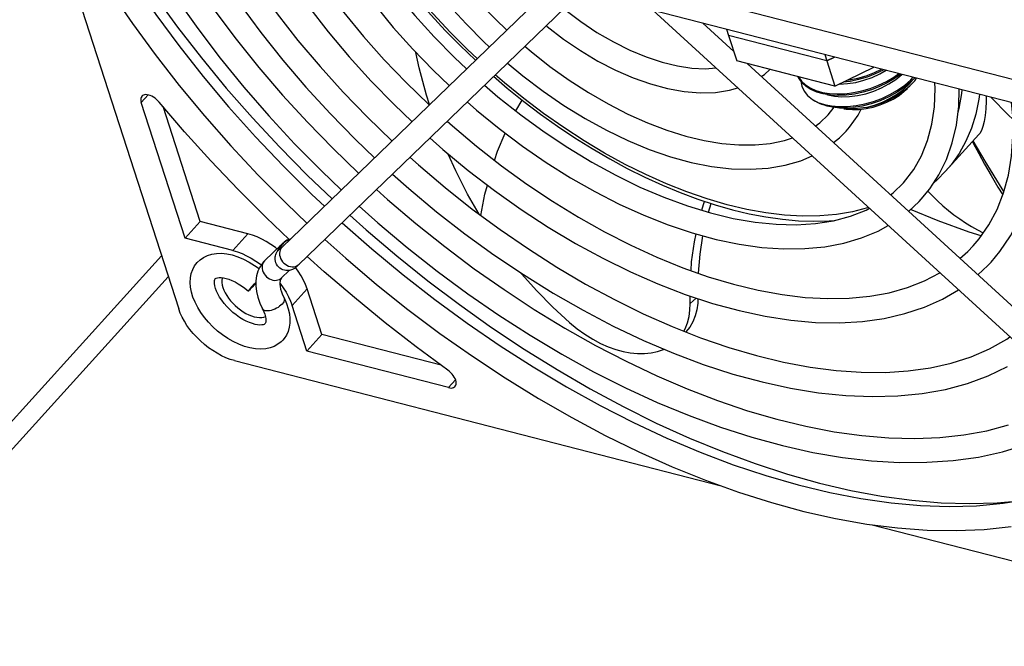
# Model space of a CAD drawing. Extents: x -4139 to -1089, y -1564 to 1941.
# Tile 18 of 160: x -2253 to -2180, y -1399 to -1352. Entities that reach past the tile are written whole.
import ezdxf

# ---------------------------------------------------------------- set-up
doc = ezdxf.new("R2010")
doc.units = 0
doc.header["$LTSCALE"] = 23.1
for name, color, linetype in [('E_FENGSHANZHAO_D120_2_10_1', 7, 'CONTINUOUS'), ('E_FENGSHANZHAO_D120_2_2_1_', 7, 'CONTINUOUS'), ('E_FENGSHANZHAO_D120_2_3_1_', 7, 'CONTINUOUS'), ('E_FENGSHANZHAO_D120_2_4_1_', 7, 'CONTINUOUS'), ('E_FENGSHANZHAO_D120_2_6_1_', 7, 'CONTINUOUS'), ('E_FENGSHANZHAO_D120_2_7_1_', 7, 'CONTINUOUS'), ('E_FENGSHANZHAO_D120_2_8_1_', 7, 'CONTINUOUS'), ('E_FENGSHANZHAO_D120_2_9_1_', 7, 'CONTINUOUS'), ('FAN_ADDA_AD1224UB-F51_4_1_', 7, 'CONTINUOUS'), ('LSZHJ_SZCLJT_M10X20_1_1_AM', 7, 'CONTINUOUS'), ('SE5M_BASE_P1_A_3_1_1_AM_0', 7, 'CONTINUOUS'), ('SE5M_GND_A_3_12_1_AM_0', 7, 'CONTINUOUS'), ('SE5M_GND_A_3_16_1_AM_0', 7, 'CONTINUOUS'), ('SE5M_GND_A_3_1_1_AM_0', 7, 'CONTINUOUS')]:
    doc.layers.add(name, color=color, linetype=linetype)

msp = doc.modelspace()

# ---------------------------------------------------------------- linework, layer by layer
at = {"layer": 'E_FENGSHANZHAO_D120_2_10_1', "color": 7}
for points in [[(-2254.447, -1333.682), (-2253.641, -1336), (-2252.712, -1338.34), (-2251.663, -1340.697), (-2250.497, -1343.064), (-2249.217, -1345.436), (-2247.826, -1347.807), (-2246.329, -1350.169), (-2244.729, -1352.516), (-2243.032, -1354.841), (-2241.242, -1357.139), (-2239.364, -1359.403), (-2237.403, -1361.628), (-2235.364, -1363.807), (-2233.254, -1365.934), (-2231.729, -1367.384)], [(-2252.734, -1333.13), (-2251.938, -1335.416), (-2251.015, -1337.732), (-2249.969, -1340.071), (-2248.801, -1342.425), (-2247.516, -1344.787), (-2246.118, -1347.15), (-2244.609, -1349.506), (-2242.994, -1351.85), (-2241.278, -1354.174), (-2239.466, -1356.472), (-2237.563, -1358.736), (-2235.575, -1360.959), (-2233.508, -1363.135), (-2231.367, -1365.257), (-2230.432, -1366.13)], [(-2229.114, -1367.359), (-2226.89, -1369.316), (-2224.568, -1371.24), (-2222.2, -1373.086), (-2219.792, -1374.848), (-2217.352, -1376.522), (-2214.886, -1378.103), (-2212.402, -1379.585), (-2209.909, -1380.964), (-2207.414, -1382.238), (-2204.922, -1383.401), (-2202.442, -1384.451), (-2199.983, -1385.384), (-2197.551, -1386.198), (-2195.153, -1386.891), (-2192.796, -1387.461), (-2190.487, -1387.907), (-2188.233, -1388.228), (-2186.041, -1388.423), (-2183.916, -1388.492), (-2181.862, -1388.434), (-2179.887, -1388.25), (-2177.997, -1387.94)], [(-2230.404, -1368.607), (-2228.84, -1370.011), (-2226.549, -1371.95), (-2224.209, -1373.815), (-2221.827, -1375.603), (-2219.41, -1377.306), (-2216.964, -1378.922), (-2214.496, -1380.445), (-2212.012, -1381.872), (-2209.518, -1383.198), (-2207.022, -1384.42), (-2204.531, -1385.534), (-2202.05, -1386.538), (-2199.587, -1387.428), (-2197.147, -1388.201), (-2194.738, -1388.856), (-2192.368, -1389.39), (-2190.042, -1389.802), (-2187.765, -1390.089), (-2185.546, -1390.252), (-2183.392, -1390.289), (-2181.307, -1390.201), (-2179.299, -1389.987)]]:
    msp.add_lwpolyline(points, dxfattribs=at)
at = {"layer": 'E_FENGSHANZHAO_D120_2_2_1_', "color": 7}
for points in [[(-2212.625, -1351.41), (-2212.534, -1351.487), (-2211.349, -1352.379), (-2210.135, -1353.186), (-2208.906, -1353.899), (-2207.679, -1354.51), (-2206.466, -1355.014), (-2205.284, -1355.406), (-2204.145, -1355.683), (-2203.064, -1355.843), (-2202.047, -1355.889), (-2201.275, -1355.833)], [(-2213.928, -1352.671), (-2213.853, -1352.735), (-2212.622, -1353.681), (-2211.355, -1354.544), (-2210.063, -1355.317), (-2208.758, -1355.993), (-2207.45, -1356.564), (-2206.152, -1357.025), (-2204.876, -1357.368), (-2203.634, -1357.59), (-2202.442, -1357.686), (-2201.314, -1357.655), (-2200.262, -1357.499), (-2199.648, -1357.322)], [(-2197.901, -1356.482), (-2197.659, -1356.323), (-2197.255, -1355.95)]]:
    msp.add_lwpolyline(points, dxfattribs=at)
at = {"layer": 'E_FENGSHANZHAO_D120_2_3_1_', "color": 7}
msp.add_line((-2192.912, -1359.327), (-2192.479, -1358.755), dxfattribs=at)
for points in [[(-2225.637, -1340.102), (-2225.155, -1341.435), (-2224.562, -1342.795), (-2223.861, -1344.172), (-2223.056, -1345.556), (-2222.152, -1346.937), (-2221.155, -1348.305), (-2220.072, -1349.651), (-2218.909, -1350.965), (-2217.675, -1352.237), (-2216.861, -1353.003)], [(-2227.35, -1340.654), (-2226.806, -1342.155), (-2226.139, -1343.671), (-2225.354, -1345.193), (-2224.457, -1346.712), (-2223.454, -1348.217), (-2222.353, -1349.699), (-2221.161, -1351.147), (-2219.887, -1352.553), (-2218.54, -1353.906), (-2218.157, -1354.257)], [(-2215.513, -1354.203), (-2215.028, -1354.62), (-2213.635, -1355.714), (-2212.207, -1356.732), (-2210.757, -1357.667), (-2209.294, -1358.513), (-2207.828, -1359.264), (-2206.37, -1359.916), (-2204.931, -1360.464), (-2203.522, -1360.905), (-2202.152, -1361.237), (-2200.831, -1361.46), (-2199.565, -1361.571), (-2198.365, -1361.572), (-2197.234, -1361.463), (-2196.179, -1361.244), (-2195.583, -1361.042)], [(-2216.814, -1355.461), (-2215.66, -1356.424), (-2214.146, -1357.571), (-2212.597, -1358.634), (-2211.021, -1359.605), (-2209.429, -1360.478), (-2207.832, -1361.246), (-2206.239, -1361.904), (-2204.662, -1362.446), (-2203.111, -1362.869), (-2201.596, -1363.168), (-2200.127, -1363.34), (-2198.719, -1363.384), (-2197.382, -1363.298), (-2196.127, -1363.085), (-2194.962, -1362.748), (-2194.115, -1362.385)], [(-2193.879, -1360.162), (-2193.536, -1359.922), (-2192.912, -1359.327)], [(-2191.577, -1360.534), (-2191.325, -1360.241), (-2190.694, -1359.347), (-2190.468, -1358.909)], [(-2192.529, -1361.397), (-2192.072, -1361.033), (-2191.577, -1360.534)]]:
    msp.add_lwpolyline(points, dxfattribs=at)
at = {"layer": 'E_FENGSHANZHAO_D120_2_4_1_', "color": 7}
for p, q in [((-2166.388, -1387.757), (-2205.965, -1351.542)), ((-2199.947, -1354.609), (-2202.256, -1352.497)), ((-2165.173, -1386.429), (-2198.962, -1355.51)), ((-2233.649, -1368.996), (-2234.868, -1370.176)), ((-2233.915, -1369.477), (-2233.581, -1368.999)), ((-2233.718, -1369.304), (-2233.719, -1369.305)), ((-2234.868, -1370.176), (-2234.963, -1370.273)), ((-2233.046, -1370.917), (-2233.617, -1371.47)), ((-2233.659, -1371.521), (-2233.697, -1371.591)), ((-2233.63, -1371.483), (-2233.659, -1371.521)), ((-2233.617, -1371.47), (-2233.63, -1371.483)), ((-2235.948, -1372.274), (-2235.805, -1372.109)), ((-2235.645, -1371.966), (-2235.819, -1372.159)), ((-2235.54, -1371.848), (-2235.645, -1371.966))]:
    msp.add_line(p, q, dxfattribs=at)
at = {"layer": 'E_FENGSHANZHAO_D120_2_4_1_', "color": 2}
for p, q in [((-2233.915, -1369.477), (-2233.831, -1369.374)), ((-2233.854, -1369.279), (-2233.801, -1369.171)), ((-2233.831, -1369.374), (-2233.728, -1369.282)), ((-2233.801, -1369.171), (-2233.73, -1369.076)), ((-2233.73, -1369.076), (-2233.701, -1369.047)), ((-2233.728, -1369.282), (-2233.622, -1369.215)), ((-2233.67, -1369.29), (-2233.723, -1369.397)), ((-2233.599, -1369.195), (-2233.67, -1369.29)), ((-2233.57, -1369.165), (-2233.599, -1369.195)), ((-2233.498, -1368.897), (-2233.581, -1368.999)), ((-2234.968, -1370.3), (-2235.021, -1370.408)), ((-2234.897, -1370.206), (-2234.968, -1370.3))]:
    msp.add_line(p, q, dxfattribs=at)
at = {"layer": 'E_FENGSHANZHAO_D120_2_4_1_', "color": 7}
for points in [[(-2211.759, -1348.068), (-2233.607, -1369.2), (-2233.638, -1369.23), (-2233.664, -1369.254), (-2233.685, -1369.274), (-2233.701, -1369.288), (-2233.712, -1369.298), (-2233.718, -1369.304)], [(-2211.12, -1349.955), (-2232.366, -1370.504), (-2232.408, -1370.545), (-2232.446, -1370.58)], [(-2233.456, -1368.821), (-2233.489, -1368.85), (-2233.524, -1368.88), (-2233.561, -1368.914), (-2233.602, -1368.952), (-2233.649, -1368.996)], [(-2233.344, -1368.736), (-2233.386, -1368.766), (-2233.422, -1368.794), (-2233.456, -1368.821)], [(-2232.973, -1368.588), (-2232.984, -1368.589), (-2233.079, -1368.611), (-2233.163, -1368.64), (-2233.235, -1368.672), (-2233.295, -1368.705), (-2233.344, -1368.736)], [(-2232.446, -1370.58), (-2232.481, -1370.612), (-2232.512, -1370.64), (-2232.542, -1370.666), (-2232.571, -1370.691), (-2232.601, -1370.715), (-2232.633, -1370.74), (-2232.669, -1370.765), (-2232.709, -1370.791), (-2232.755, -1370.818), (-2232.81, -1370.845), (-2232.873, -1370.872), (-2232.946, -1370.896), (-2233.026, -1370.915), (-2233.112, -1370.927), (-2233.204, -1370.93), (-2233.304, -1370.923), (-2233.41, -1370.904), (-2233.522, -1370.868), (-2233.633, -1370.816), (-2233.74, -1370.746), (-2233.837, -1370.661), (-2233.919, -1370.565), (-2233.987, -1370.459), (-2234.041, -1370.337), (-2234.077, -1370.214), (-2234.093, -1370.102), (-2234.096, -1369.998), (-2234.087, -1369.902), (-2234.071, -1369.815), (-2234.048, -1369.735), (-2234.02, -1369.664), (-2233.993, -1369.605), (-2233.965, -1369.556), (-2233.939, -1369.513), (-2233.915, -1369.477)], [(-2233.522, -1376.095), (-2233.647, -1376.221), (-2233.894, -1376.414), (-2234.171, -1376.567), (-2234.474, -1376.68), (-2234.805, -1376.751), (-2235.177, -1376.78), (-2235.573, -1376.759), (-2235.978, -1376.69), (-2236.392, -1376.575), (-2236.811, -1376.415), (-2237.227, -1376.214), (-2237.628, -1375.981), (-2238.015, -1375.717), (-2238.385, -1375.425), (-2238.734, -1375.11), (-2239.061, -1374.773), (-2239.36, -1374.418), (-2239.63, -1374.049), (-2239.866, -1373.669), (-2240.065, -1373.28), (-2240.222, -1372.894), (-2240.332, -1372.523), (-2240.4, -1372.162), (-2240.425, -1371.805), (-2240.405, -1371.463), (-2240.343, -1371.148), (-2240.24, -1370.855), (-2240.096, -1370.583), (-2239.896, -1370.322)], [(-2239.896, -1370.322), (-2239.687, -1370.123), (-2239.426, -1369.943), (-2239.13, -1369.801), (-2238.807, -1369.702), (-2238.467, -1369.649), (-2238.104, -1369.64), (-2237.709, -1369.677), (-2237.295, -1369.763), (-2236.876, -1369.896), (-2236.454, -1370.073), (-2236.033, -1370.291), (-2235.627, -1370.544), (-2235.3, -1370.782)], [(-2234.963, -1370.273), (-2235.077, -1370.41), (-2235.252, -1370.679), (-2235.39, -1370.979), (-2235.487, -1371.311), (-2235.539, -1371.677), (-2235.541, -1372.07), (-2235.491, -1372.486), (-2235.389, -1372.915), (-2235.239, -1373.347), (-2235.042, -1373.78)], [(-2234.857, -1374.887), (-2234.881, -1374.909), (-2234.924, -1374.933), (-2234.995, -1374.956), (-2235.1, -1374.975), (-2235.237, -1374.98), (-2235.402, -1374.967), (-2235.589, -1374.933), (-2235.797, -1374.876), (-2236.02, -1374.795), (-2236.255, -1374.69), (-2236.498, -1374.561), (-2236.748, -1374.407), (-2236.998, -1374.23), (-2237.242, -1374.035), (-2237.475, -1373.823), (-2237.695, -1373.599), (-2237.896, -1373.367), (-2238.076, -1373.131), (-2238.232, -1372.896), (-2238.362, -1372.668), (-2238.464, -1372.45), (-2238.541, -1372.247), (-2238.592, -1372.061), (-2238.619, -1371.898), (-2238.625, -1371.763), (-2238.615, -1371.66), (-2238.596, -1371.589), (-2238.577, -1371.55), (-2238.563, -1371.532)], [(-2238.563, -1371.532), (-2238.558, -1371.526), (-2238.53, -1371.504), (-2238.481, -1371.479), (-2238.396, -1371.455), (-2238.277, -1371.44), (-2238.126, -1371.441), (-2237.949, -1371.462), (-2237.753, -1371.504), (-2237.541, -1371.569), (-2237.317, -1371.658), (-2237.083, -1371.769), (-2236.844, -1371.903), (-2236.598, -1372.06), (-2236.347, -1372.245), (-2236.096, -1372.454)], [(-2235.805, -1372.109), (-2235.633, -1371.913), (-2235.54, -1371.808), (-2235.54, -1371.807)], [(-2233.697, -1371.591), (-2233.726, -1371.684), (-2233.743, -1371.804), (-2233.745, -1371.946), (-2233.729, -1372.111), (-2233.692, -1372.299), (-2233.632, -1372.505), (-2233.547, -1372.728), (-2233.437, -1372.966)], [(-2235.819, -1372.159), (-2235.96, -1372.314), (-2236.014, -1372.372), (-2236.055, -1372.415), (-2236.082, -1372.442), (-2236.095, -1372.454), (-2236.096, -1372.454)], [(-2236.096, -1372.454), (-2236.093, -1372.449), (-2236.078, -1372.428), (-2236.048, -1372.391), (-2236.004, -1372.339), (-2235.948, -1372.274)], [(-2233.437, -1372.966), (-2233.254, -1373.371), (-2233.121, -1373.764), (-2233.036, -1374.143), (-2232.997, -1374.503), (-2233.002, -1374.835), (-2233.047, -1375.148), (-2233.134, -1375.45), (-2233.263, -1375.733), (-2233.435, -1375.992), (-2233.522, -1376.095)], [(-2235.042, -1373.78), (-2234.948, -1373.985), (-2234.875, -1374.18), (-2234.826, -1374.362), (-2234.8, -1374.523), (-2234.794, -1374.656), (-2234.804, -1374.758), (-2234.821, -1374.825), (-2234.841, -1374.865), (-2234.857, -1374.887)]]:
    msp.add_lwpolyline(points, dxfattribs=at)
at = {"layer": 'E_FENGSHANZHAO_D120_2_4_1_', "color": 2}
for points in [[(-2233.031, -1368.644), (-2233.15, -1368.675), (-2233.278, -1368.73), (-2233.394, -1368.805), (-2233.498, -1368.897)], [(-2233.893, -1369.446), (-2233.887, -1369.396), (-2233.854, -1369.279)], [(-2233.723, -1369.397), (-2233.756, -1369.515), (-2233.77, -1369.64), (-2233.764, -1369.769), (-2233.737, -1369.9), (-2233.691, -1370.028), (-2233.626, -1370.151), (-2233.545, -1370.265), (-2233.449, -1370.369)], [(-2235.021, -1370.408), (-2235.055, -1370.526), (-2235.069, -1370.651), (-2235.062, -1370.78), (-2235.035, -1370.91), (-2234.989, -1371.039), (-2234.925, -1371.162), (-2234.843, -1371.276), (-2234.747, -1371.38), (-2234.638, -1371.469), (-2234.52, -1371.543), (-2234.395, -1371.599), (-2234.266, -1371.636), (-2234.136, -1371.653), (-2234.01, -1371.649), (-2233.888, -1371.625), (-2233.776, -1371.582)], [(-2233.449, -1370.369), (-2233.34, -1370.459), (-2233.222, -1370.532), (-2233.097, -1370.588), (-2232.968, -1370.625), (-2232.838, -1370.642), (-2232.711, -1370.639), (-2232.59, -1370.615), (-2232.478, -1370.571), (-2232.377, -1370.509), (-2232.319, -1370.459)], [(-2233.776, -1371.582), (-2233.675, -1371.519), (-2233.617, -1371.47)], [(-2233.437, -1372.966), (-2233.421, -1373.01), (-2233.414, -1373.081), (-2233.428, -1373.159), (-2233.462, -1373.242), (-2233.515, -1373.329), (-2233.586, -1373.416)], [(-2233.586, -1373.416), (-2233.673, -1373.503), (-2233.774, -1373.586), (-2233.886, -1373.664), (-2234.007, -1373.735), (-2234.134, -1373.797), (-2234.263, -1373.849), (-2234.392, -1373.889), (-2234.517, -1373.916), (-2234.636, -1373.93), (-2234.744, -1373.93), (-2234.84, -1373.916), (-2234.921, -1373.889), (-2234.986, -1373.849), (-2235.032, -1373.798), (-2235.042, -1373.78)]]:
    msp.add_lwpolyline(points, dxfattribs=at)
at = {"layer": 'E_FENGSHANZHAO_D120_2_6_1_', "color": 7}
for points in [[(-2231.61, -1338.565), (-2231.025, -1340.202), (-2230.315, -1341.868), (-2229.485, -1343.553), (-2228.538, -1345.248), (-2227.48, -1346.942), (-2226.317, -1348.625), (-2225.053, -1350.289), (-2223.697, -1351.923), (-2222.256, -1353.518), (-2220.738, -1355.064), (-2219.852, -1355.896)], [(-2233.323, -1339.117), (-2232.714, -1340.825), (-2231.982, -1342.55), (-2231.133, -1344.285), (-2230.171, -1346.022), (-2229.1, -1347.754), (-2227.927, -1349.47), (-2226.658, -1351.161), (-2225.3, -1352.82), (-2223.859, -1354.439), (-2222.343, -1356.009), (-2221.149, -1357.151)], [(-2218.513, -1357.105), (-2217.506, -1357.977), (-2215.811, -1359.325), (-2214.076, -1360.592), (-2212.311, -1361.769), (-2210.527, -1362.851), (-2208.734, -1363.83), (-2206.943, -1364.702), (-2205.163, -1365.463), (-2203.405, -1366.107), (-2201.68, -1366.633), (-2199.998, -1367.038), (-2198.367, -1367.32), (-2196.796, -1367.479), (-2195.294, -1367.514), (-2193.866, -1367.425), (-2192.521, -1367.214), (-2191.263, -1366.88), (-2190.097, -1366.421), (-2189.852, -1366.287)], [(-2187.319, -1364.398), (-2186.545, -1363.399), (-2185.964, -1362.368), (-2185.513, -1361.242), (-2185.194, -1360.028), (-2185.006, -1358.734), (-2184.949, -1357.367), (-2184.97, -1356.944)], [(-2185.985, -1365.607), (-2185.358, -1364.841), (-2184.678, -1363.795), (-2184.119, -1362.652), (-2183.683, -1361.414), (-2183.374, -1360.09), (-2183.196, -1358.685), (-2183.157, -1357.411)], [(-2219.811, -1358.361), (-2219.117, -1358.975), (-2217.422, -1360.355), (-2215.684, -1361.659), (-2213.911, -1362.878), (-2212.112, -1364.007), (-2210.296, -1365.041), (-2208.471, -1365.973), (-2206.647, -1366.799), (-2204.833, -1367.514), (-2203.036, -1368.115), (-2201.267, -1368.598), (-2199.535, -1368.959), (-2197.849, -1369.196), (-2196.218, -1369.307), (-2194.651, -1369.292), (-2193.158, -1369.151), (-2191.748, -1368.885), (-2190.428, -1368.497), (-2189.204, -1367.989), (-2188.449, -1367.57)], [(-2188.281, -1365.284), (-2188.085, -1365.14), (-2187.319, -1364.398)], [(-2186.937, -1366.514), (-2186.154, -1365.789), (-2185.985, -1365.607)]]:
    msp.add_lwpolyline(points, dxfattribs=at)
at = {"layer": 'E_FENGSHANZHAO_D120_2_7_1_', "color": 7}
for points in [[(-2237.148, -1337.14), (-2236.519, -1338.92), (-2235.771, -1340.729), (-2234.907, -1342.558), (-2233.931, -1344.399), (-2232.848, -1346.242), (-2231.66, -1348.079), (-2230.374, -1349.905), (-2228.993, -1351.71), (-2227.525, -1353.486), (-2225.975, -1355.225), (-2224.351, -1356.92), (-2222.658, -1358.564), (-2222.633, -1358.586)], [(-2238.861, -1337.693), (-2238.183, -1339.607), (-2237.38, -1341.542), (-2236.454, -1343.489), (-2235.411, -1345.441), (-2234.253, -1347.391), (-2232.987, -1349.33), (-2231.619, -1351.248), (-2230.155, -1353.139), (-2228.6, -1354.994), (-2226.962, -1356.807), (-2225.248, -1358.568), (-2223.923, -1359.834)], [(-2182.127, -1369.093), (-2181.68, -1368.565), (-2180.951, -1367.516), (-2180.344, -1366.369), (-2179.86, -1365.13), (-2179.502, -1363.811), (-2179.269, -1362.415), (-2179.16, -1360.945), (-2179.176, -1359.408), (-2179.263, -1358.413)], [(-2180.793, -1370.302), (-2180.127, -1369.498), (-2179.347, -1368.34), (-2178.691, -1367.082), (-2178.162, -1365.729), (-2177.762, -1364.28), (-2177.496, -1362.746), (-2177.366, -1361.135), (-2177.372, -1359.452), (-2177.418, -1358.887)], [(-2221.295, -1359.796), (-2220.905, -1360.148), (-2219.1, -1361.666), (-2217.25, -1363.112), (-2215.363, -1364.478), (-2213.447, -1365.759), (-2211.512, -1366.95), (-2209.567, -1368.045), (-2207.619, -1369.04), (-2205.675, -1369.931), (-2203.747, -1370.714), (-2201.843, -1371.386), (-2199.971, -1371.944), (-2198.137, -1372.387), (-2196.351, -1372.713), (-2194.621, -1372.921), (-2192.952, -1373.012), (-2191.35, -1372.984), (-2189.822, -1372.838), (-2188.375, -1372.574), (-2187.012, -1372.193), (-2185.738, -1371.694), (-2184.595, -1371.097)], [(-2222.59, -1361.048), (-2221.62, -1361.909), (-2219.721, -1363.476), (-2217.775, -1364.964), (-2215.791, -1366.368), (-2213.778, -1367.68), (-2211.744, -1368.897), (-2209.696, -1370.012), (-2207.643, -1371.021), (-2205.595, -1371.919), (-2203.559, -1372.702), (-2201.543, -1373.366), (-2199.556, -1373.909), (-2197.608, -1374.327), (-2195.708, -1374.617), (-2193.861, -1374.779), (-2192.079, -1374.812), (-2190.37, -1374.714), (-2188.743, -1374.487), (-2187.202, -1374.133), (-2185.756, -1373.654), (-2184.413, -1373.053), (-2183.216, -1372.359)], [(-2183.108, -1370.018), (-2182.528, -1369.511), (-2182.127, -1369.093)], [(-2181.769, -1371.243), (-2181.027, -1370.553), (-2180.793, -1370.302)]]:
    msp.add_lwpolyline(points, dxfattribs=at)
at = {"layer": 'E_FENGSHANZHAO_D120_2_8_1_', "color": 7}
for points in [[(-2242.686, -1335.715), (-2241.996, -1337.681), (-2241.185, -1339.675), (-2240.255, -1341.69), (-2239.211, -1343.719), (-2238.055, -1345.752), (-2236.792, -1347.783), (-2235.426, -1349.804), (-2233.961, -1351.808), (-2232.404, -1353.787), (-2230.759, -1355.734), (-2229.033, -1357.642), (-2227.233, -1359.504), (-2225.407, -1361.269)], [(-2244.399, -1336.268), (-2243.665, -1338.357), (-2242.802, -1340.469), (-2241.817, -1342.595), (-2240.711, -1344.728), (-2239.489, -1346.862), (-2238.155, -1348.988), (-2236.715, -1351.098), (-2235.175, -1353.185), (-2233.539, -1355.242), (-2231.814, -1357.261), (-2230.007, -1359.234), (-2228.123, -1361.156), (-2226.696, -1362.517)], [(-2224.071, -1362.481), (-2223.433, -1363.059), (-2221.448, -1364.739), (-2219.417, -1366.346), (-2217.346, -1367.874), (-2215.245, -1369.317), (-2213.119, -1370.67), (-2210.978, -1371.928), (-2208.83, -1373.086), (-2206.683, -1374.141), (-2204.544, -1375.088)], [(-2225.367, -1363.735), (-2224.154, -1364.816), (-2222.083, -1366.541), (-2219.964, -1368.189), (-2217.805, -1369.753), (-2215.613, -1371.227), (-2213.397, -1372.606), (-2211.163, -1373.885), (-2208.919, -1375.059), (-2206.675, -1376.125), (-2204.438, -1377.077), (-2202.216, -1377.912), (-2200.015, -1378.628), (-2197.844, -1379.22), (-2195.714, -1379.687), (-2193.631, -1380.025), (-2191.6, -1380.235), (-2189.632, -1380.314), (-2187.737, -1380.262), (-2185.919, -1380.08), (-2184.185, -1379.769), (-2182.543, -1379.329), (-2181.002, -1378.765), (-2179.562, -1378.079)], [(-2204.544, -1375.088), (-2202.421, -1375.925), (-2200.324, -1376.648), (-2198.26, -1377.255), (-2196.234, -1377.744), (-2194.256, -1378.115), (-2192.333, -1378.365), (-2190.471, -1378.495), (-2188.676, -1378.504), (-2186.954, -1378.392), (-2185.31, -1378.16), (-2183.751, -1377.808), (-2182.279, -1377.336), (-2180.902, -1376.744), (-2179.626, -1376.035), (-2179.384, -1375.865)]]:
    msp.add_lwpolyline(points, dxfattribs=at)
at = {"layer": 'E_FENGSHANZHAO_D120_2_9_1_', "color": 7}
for points in [[(-2249.344, -1334.995), (-2248.572, -1337.203), (-2247.676, -1339.433), (-2246.657, -1341.678), (-2245.519, -1343.933), (-2244.266, -1346.19), (-2242.902, -1348.443), (-2241.431, -1350.685), (-2239.858, -1352.907), (-2238.189, -1355.104), (-2236.428, -1357.268), (-2234.581, -1359.394)], [(-2247.631, -1334.443), (-2246.901, -1336.535), (-2246.051, -1338.655), (-2245.083, -1340.797), (-2244.001, -1342.953), (-2242.808, -1345.116), (-2241.508, -1347.278), (-2240.104, -1349.434), (-2238.601, -1351.576), (-2237.003, -1353.698), (-2235.316, -1355.793), (-2233.544, -1357.853), (-2231.693, -1359.873), (-2229.769, -1361.845), (-2227.883, -1363.664)], [(-2234.581, -1359.394), (-2232.654, -1361.474), (-2230.654, -1363.502), (-2229.173, -1364.912)], [(-2226.549, -1364.878), (-2225.727, -1365.624), (-2223.622, -1367.417), (-2221.47, -1369.139), (-2219.278, -1370.784), (-2217.052, -1372.346), (-2214.8, -1373.822), (-2212.53, -1375.205), (-2210.248, -1376.492), (-2207.963, -1377.679), (-2205.68, -1378.763), (-2203.408, -1379.739), (-2201.154, -1380.605), (-2198.927, -1381.358), (-2196.731, -1381.997), (-2194.574, -1382.519), (-2192.463, -1382.924), (-2190.405, -1383.21), (-2188.406, -1383.377), (-2186.472, -1383.424), (-2184.607, -1383.352), (-2182.817, -1383.16), (-2181.108, -1382.849), (-2179.485, -1382.42)], [(-2227.846, -1366.133), (-2226.455, -1367.378), (-2224.27, -1369.214), (-2222.036, -1370.974), (-2219.762, -1372.653), (-2217.453, -1374.246), (-2215.117, -1375.747), (-2212.761, -1377.152), (-2210.392, -1378.457), (-2208.017, -1379.657), (-2205.645, -1380.748), (-2203.281, -1381.728), (-2200.934, -1382.592), (-2198.609, -1383.338), (-2196.316, -1383.962), (-2194.061, -1384.464), (-2191.853, -1384.84), (-2189.695, -1385.09), (-2187.597, -1385.212), (-2185.568, -1385.205), (-2183.612, -1385.071), (-2181.736, -1384.809), (-2179.947, -1384.421), (-2178.251, -1383.909)]]:
    msp.add_lwpolyline(points, dxfattribs=at)
at = {"layer": 'FAN_ADDA_AD1224UB-F51_4_1_', "color": 7}
for p, q in [((-2252.736, -1338.281), (-2241.282, -1373.781)), ((-2217.843, -1356.457), (-2216.814, -1357.335)), ((-2240.806, -1368.511), (-2244.067, -1358.404)), ((-2239.685, -1367.274), (-2242.446, -1358.714)), ((-2181.694, -1360.795), (-2184.171, -1363.53)), ((-2201.838, -1366.585), (-2201.634, -1365.931)), ((-2240.806, -1368.511), (-2239.685, -1367.274)), ((-2236.125, -1368.19), (-2239.685, -1367.274)), ((-2237.246, -1369.427), (-2240.806, -1368.511)), ((-2230.62, -1375.694), (-2231.722, -1372.28)), ((-2203.206, -1373.384), (-2203.201, -1372.82)), ((-2231.741, -1376.932), (-2232.843, -1373.517)), ((-2231.741, -1376.932), (-2230.62, -1375.694)), ((-2221.736, -1377.98), (-2230.62, -1375.694)), ((-2221.202, -1379.643), (-2231.741, -1376.932)), ((-2237.138, -1377.63), (-2200.892, -1386.956)), ((-2189.633, -1389.853), (-2148.528, -1400.429))]:
    msp.add_line(p, q, dxfattribs=at)
at = {"layer": 'FAN_ADDA_AD1224UB-F51_4_1_', "color": 2}
for p, q in [((-2243.558, -1357.841), (-2244.067, -1358.404)), ((-2216.179, -1359.032), (-2215.707, -1358.227)), ((-2237.246, -1369.427), (-2236.125, -1368.19)), ((-2231.722, -1372.28), (-2232.843, -1373.517)), ((-2203.206, -1373.384), (-2202.739, -1372.972)), ((-2221.202, -1379.643), (-2220.668, -1379.055))]:
    msp.add_line(p, q, dxfattribs=at)
at = {"layer": 'FAN_ADDA_AD1224UB-F51_4_1_', "color": 7}
for points in [[(-2252.618, -1331.901), (-2251.825, -1334.183), (-2250.912, -1336.486), (-2249.879, -1338.811), (-2248.73, -1341.15), (-2247.467, -1343.495), (-2246.096, -1345.838), (-2244.622, -1348.172), (-2243.045, -1350.493), (-2241.368, -1352.8), (-2239.596, -1355.084), (-2237.737, -1357.335), (-2235.794, -1359.549), (-2233.773, -1361.718), (-2231.682, -1363.836), (-2229.861, -1365.577)], [(-2231.45, -1337.137), (-2231.023, -1338.366), (-2230.531, -1339.606), (-2229.978, -1340.853), (-2229.363, -1342.105), (-2228.689, -1343.358), (-2227.957, -1344.61), (-2227.171, -1345.855), (-2226.332, -1347.092), (-2225.442, -1348.317), (-2224.504, -1349.528), (-2223.521, -1350.72), (-2222.494, -1351.891), (-2221.428, -1353.039), (-2220.323, -1354.16), (-2219.185, -1355.251)], [(-2222.596, -1358.551), (-2222.819, -1357.873), (-2223.378, -1355.834), (-2223.634, -1354.672)], [(-2242.734, -1358.378), (-2242.831, -1358.272), (-2242.935, -1358.174), (-2243.046, -1358.085), (-2243.163, -1358.006), (-2243.281, -1357.94), (-2243.399, -1357.888), (-2243.515, -1357.85), (-2243.625, -1357.828), (-2243.729, -1357.822), (-2243.823, -1357.832), (-2243.906, -1357.857), (-2243.976, -1357.898), (-2244.017, -1357.936)], [(-2216.814, -1357.335), (-2215.589, -1358.322), (-2214.341, -1359.268), (-2213.074, -1360.172), (-2211.791, -1361.03), (-2210.495, -1361.842), (-2209.189, -1362.604), (-2207.877, -1363.314), (-2206.561, -1363.971), (-2205.246, -1364.573), (-2203.935, -1365.117), (-2202.631, -1365.603), (-2201.336, -1366.029), (-2200.055, -1366.394), (-2198.793, -1366.696), (-2197.55, -1366.933), (-2196.33, -1367.107), (-2195.138, -1367.215), (-2193.979, -1367.256), (-2192.854, -1367.232), (-2192.468, -1367.2)], [(-2244.017, -1357.936), (-2244.032, -1357.954), (-2244.073, -1358.023), (-2244.097, -1358.105), (-2244.104, -1358.196), (-2244.094, -1358.296), (-2244.067, -1358.404)], [(-2233.067, -1368.609), (-2234.775, -1366.982), (-2236.86, -1364.893), (-2238.885, -1362.76), (-2240.842, -1360.589), (-2242.734, -1358.378)], [(-2181.149, -1357.927), (-2181.15, -1358.304), (-2181.175, -1358.871), (-2181.225, -1359.376), (-2181.298, -1359.817), (-2181.393, -1360.195), (-2181.507, -1360.497), (-2181.632, -1360.717), (-2181.695, -1360.796)], [(-2179.173, -1359.651), (-2179.484, -1359.355), (-2180.817, -1358.013)], [(-2182.18, -1361.332), (-2182.121, -1361.444), (-2181.71, -1362.198), (-2181.265, -1362.995), (-2180.787, -1363.832), (-2180.275, -1364.705), (-2179.922, -1365.29)], [(-2218.915, -1366.716), (-2219.769, -1365.238), (-2220.657, -1363.495), (-2221.213, -1362.245)], [(-2185.062, -1364.386), (-2184.796, -1364.16), (-2184.171, -1363.53)], [(-2185.488, -1365), (-2185.17, -1365.339), (-2184.777, -1365.727), (-2184.376, -1366.094), (-2183.968, -1366.44), (-2183.551, -1366.767), (-2183.126, -1367.075), (-2182.693, -1367.366), (-2182.252, -1367.64), (-2181.803, -1367.897), (-2181.374, -1368.124)], [(-2202.325, -1366.437), (-2202.204, -1366.01), (-2202.116, -1365.773)], [(-2181.53, -1368.349), (-2182.418, -1368.063), (-2184.728, -1367.225), (-2186.8, -1366.388)], [(-2228.53, -1366.795), (-2227.317, -1367.889), (-2225.05, -1369.819), (-2222.734, -1371.678), (-2220.374, -1373.461), (-2217.978, -1375.163), (-2215.554, -1376.776), (-2213.11, -1378.299), (-2210.651, -1379.725), (-2208.184, -1381.052), (-2205.715, -1382.277), (-2203.251, -1383.395), (-2200.798, -1384.404), (-2198.363, -1385.302), (-2195.953, -1386.085), (-2193.575, -1386.752), (-2191.235, -1387.3), (-2188.939, -1387.728), (-2186.695, -1388.035), (-2184.508, -1388.22), (-2182.384, -1388.283), (-2180.329, -1388.223), (-2178.945, -1388.096)], [(-2233.967, -1369.304), (-2234.08, -1369.215), (-2234.416, -1368.979), (-2234.757, -1368.767), (-2235.102, -1368.581), (-2235.447, -1368.421), (-2235.788, -1368.291), (-2236.125, -1368.19)], [(-2203.131, -1370.931), (-2203.084, -1370.268), (-2202.883, -1368.787), (-2202.759, -1368.191)], [(-2202.571, -1371.129), (-2202.451, -1369.691), (-2202.243, -1368.331)], [(-2237.246, -1369.427), (-2236.909, -1369.529), (-2236.568, -1369.659), (-2236.223, -1369.818), (-2235.878, -1370.005), (-2235.536, -1370.217), (-2235.201, -1370.452), (-2235.137, -1370.503)], [(-2221.235, -1378.349), (-2223.594, -1376.611), (-2225.914, -1374.809), (-2228.198, -1372.94), (-2230.439, -1371.009), (-2231.704, -1369.864)], [(-2231.722, -1372.28), (-2231.841, -1371.957), (-2231.99, -1371.633), (-2232.17, -1371.305), (-2232.377, -1370.978), (-2232.58, -1370.698)], [(-2238.034, -1371.452), (-2238.047, -1371.494), (-2238.067, -1371.652), (-2238.063, -1371.823), (-2238.036, -1372.003), (-2237.985, -1372.194)], [(-2212.18, -1374.788), (-2213.421, -1373.644), (-2214.611, -1372.432), (-2215.743, -1371.156), (-2215.771, -1371.121)], [(-2237.985, -1372.194), (-2237.911, -1372.39), (-2237.817, -1372.587), (-2237.703, -1372.785), (-2237.569, -1372.981), (-2237.419, -1373.173), (-2237.253, -1373.359), (-2237.076, -1373.534), (-2236.888, -1373.698), (-2236.691, -1373.85), (-2236.487, -1373.988), (-2236.279, -1374.109), (-2236.069, -1374.212), (-2235.862, -1374.295), (-2235.659, -1374.358), (-2235.463, -1374.399), (-2235.276, -1374.418), (-2235.101, -1374.415), (-2234.94, -1374.39), (-2234.828, -1374.353)], [(-2233.744, -1371.878), (-2233.731, -1371.894), (-2233.498, -1372.216), (-2233.29, -1372.542), (-2233.111, -1372.87), (-2232.962, -1373.195), (-2232.843, -1373.517)], [(-2202.617, -1373.012), (-2202.629, -1373.361), (-2202.697, -1373.844), (-2202.818, -1374.303), (-2202.994, -1374.733), (-2203.228, -1375.132), (-2203.512, -1375.484), (-2203.52, -1375.492)], [(-2237.138, -1377.63), (-2237.455, -1377.535), (-2237.776, -1377.413), (-2238.1, -1377.262), (-2238.425, -1377.087), (-2238.747, -1376.887), (-2239.062, -1376.666), (-2239.368, -1376.424), (-2239.663, -1376.165), (-2239.942, -1375.891), (-2240.204, -1375.605), (-2240.446, -1375.309), (-2240.665, -1375.006), (-2240.861, -1374.698), (-2241.03, -1374.39), (-2241.17, -1374.085), (-2241.282, -1373.781)], [(-2203.665, -1375.435), (-2203.564, -1375.257), (-2203.394, -1374.819), (-2203.279, -1374.355), (-2203.218, -1373.875), (-2203.206, -1373.384)], [(-2212.18, -1374.788), (-2211.613, -1375.254), (-2211.035, -1375.671), (-2210.454, -1376.034), (-2209.875, -1376.343), (-2209.3, -1376.599), (-2208.736, -1376.802), (-2208.194, -1376.952), (-2207.661, -1377.053), (-2207.12, -1377.106), (-2206.594, -1377.107), (-2206.094, -1377.056), (-2205.621, -1376.952), (-2205.179, -1376.796), (-2205.142, -1376.777)], [(-2220.705, -1379.556), (-2220.686, -1379.533), (-2220.647, -1379.463), (-2220.624, -1379.381), (-2220.619, -1379.289), (-2220.629, -1379.189), (-2220.657, -1379.083), (-2220.701, -1378.972), (-2220.76, -1378.86), (-2220.833, -1378.748), (-2220.92, -1378.638), (-2221.016, -1378.534), (-2221.121, -1378.438), (-2221.235, -1378.349)], [(-2221.202, -1379.643), (-2221.089, -1379.665), (-2220.987, -1379.67), (-2220.893, -1379.659), (-2220.81, -1379.632), (-2220.741, -1379.589), (-2220.705, -1379.556)]]:
    msp.add_lwpolyline(points, dxfattribs=at)
at = {"layer": 'FAN_ADDA_AD1224UB-F51_4_1_', "color": 2}
for points in [[(-2219.06, -1355.131), (-2219.769, -1354.47), (-2221.079, -1353.16), (-2222.337, -1351.813), (-2223.537, -1350.433), (-2224.675, -1349.026), (-2225.745, -1347.599), (-2226.743, -1346.155), (-2227.669, -1344.699), (-2228.517, -1343.236), (-2229.283, -1341.773), (-2229.964, -1340.317), (-2230.555, -1338.876), (-2231.059, -1337.449)], [(-2189.91, -1366.233), (-2189.995, -1366.264), (-2191.111, -1366.552), (-2192.291, -1366.749), (-2193.531, -1366.855), (-2194.825, -1366.871), (-2196.168, -1366.795), (-2197.556, -1366.628), (-2198.982, -1366.371), (-2200.442, -1366.024), (-2201.929, -1365.59), (-2203.437, -1365.07), (-2204.962, -1364.466), (-2206.496, -1363.78), (-2208.034, -1363.015), (-2209.571, -1362.174), (-2211.099, -1361.26), (-2212.613, -1360.277), (-2214.107, -1359.229), (-2215.575, -1358.12), (-2217.012, -1356.954), (-2217.72, -1356.338)], [(-2181.642, -1357.801), (-2181.687, -1358.169), (-2181.921, -1359.271), (-2182.247, -1360.313), (-2182.663, -1361.291), (-2183.168, -1362.202), (-2183.76, -1363.043), (-2184.171, -1363.53)], [(-2182.967, -1357.46), (-2182.988, -1357.729), (-2183.177, -1358.857), (-2183.254, -1359.148)], [(-2217.756, -1362.716), (-2217.53, -1362.033), (-2216.98, -1360.686)], [(-2179.833, -1365.032), (-2179.956, -1364.846), (-2181.235, -1362.788), (-2182.119, -1361.265)], [(-2218.776, -1366.818), (-2218.474, -1365.245), (-2218.298, -1364.564)]]:
    msp.add_lwpolyline(points, dxfattribs=at)
at = {"layer": 'LSZHJ_SZCLJT_M10X20_1_1_AM', "color": 7}
for p, q in [((-2187.28, -1357.405), (-2186.857, -1357.01)), ((-2186.857, -1357.01), (-2186.613, -1356.72)), ((-2186.461, -1356.561), (-2186.737, -1356.849)), ((-2193.77, -1357.632), (-2194.2, -1357.444)), ((-2193.2, -1358.559), (-2192.666, -1358.666)), ((-2192.666, -1358.666), (-2192.088, -1358.716)), ((-2192.126, -1358.816), (-2192.28, -1358.783)), ((-2191.732, -1358.866), (-2192.126, -1358.816)), ((-2192.088, -1358.716), (-2191.476, -1358.707))]:
    msp.add_line(p, q, dxfattribs=at)
for points in [[(-2194.256, -1357.32), (-2193.83, -1357.509), (-2193.348, -1357.65), (-2192.819, -1357.737), (-2192.252, -1357.771), (-2191.655, -1357.75), (-2191.038, -1357.674), (-2190.412, -1357.543), (-2189.785, -1357.358), (-2189.169, -1357.123), (-2188.576, -1356.839), (-2188.018, -1356.513), (-2187.652, -1356.254)], [(-2187.508, -1356.291), (-2187.968, -1356.618), (-2188.517, -1356.941), (-2189.096, -1357.221), (-2189.7, -1357.456), (-2190.322, -1357.643), (-2190.948, -1357.778), (-2191.57, -1357.86), (-2192.174, -1357.885), (-2192.748, -1357.855), (-2193.283, -1357.77), (-2193.77, -1357.632)], [(-2193.011, -1357.813), (-2192.944, -1357.837), (-2192.446, -1357.939), (-2191.903, -1357.981), (-2191.326, -1357.965), (-2190.728, -1357.888), (-2190.123, -1357.751), (-2189.523, -1357.559), (-2188.94, -1357.314), (-2188.389, -1357.021), (-2187.88, -1356.686), (-2187.424, -1356.316), (-2187.421, -1356.313)], [(-2192.081, -1357.034), (-2192.065, -1357.035), (-2191.474, -1357.001), (-2190.865, -1356.907), (-2190.252, -1356.752), (-2189.647, -1356.54), (-2189.064, -1356.276), (-2188.599, -1356.01)], [(-2188.776, -1355.965), (-2188.827, -1355.995), (-2189.411, -1356.276), (-2190.021, -1356.512), (-2190.649, -1356.7), (-2191.281, -1356.835), (-2191.814, -1356.902)], [(-2191.492, -1356.743), (-2191.343, -1356.725), (-2190.717, -1356.594), (-2190.092, -1356.41), (-2189.476, -1356.175), (-2188.946, -1355.921)], [(-2194.2, -1357.444), (-2194.566, -1357.21), (-2194.864, -1356.934), (-2195.088, -1356.618), (-2195.142, -1356.493)], [(-2195.13, -1356.494), (-2194.907, -1356.812), (-2194.615, -1357.087), (-2194.256, -1357.32)], [(-2194.954, -1356.807), (-2194.879, -1357.187), (-2194.708, -1357.557), (-2194.446, -1357.892), (-2194.097, -1358.183)], [(-2191.476, -1358.707), (-2190.843, -1358.64), (-2190.198, -1358.514), (-2189.554, -1358.332), (-2188.923, -1358.097), (-2188.317, -1357.812), (-2187.746, -1357.483), (-2187.221, -1357.115)], [(-2186.737, -1356.849), (-2187.234, -1357.267), (-2187.792, -1357.649), (-2188.399, -1357.987), (-2189.042, -1358.274), (-2189.71, -1358.506)], [(-2187.285, -1357.538), (-2186.844, -1357.17), (-2186.69, -1357.021)], [(-2187.221, -1357.115), (-2186.751, -1356.715), (-2186.577, -1356.531)], [(-2186.69, -1357.021), (-2186.47, -1356.781), (-2186.329, -1356.594)], [(-2190.091, -1358.769), (-2189.477, -1358.598), (-2188.876, -1358.372), (-2188.301, -1358.093), (-2187.765, -1357.769), (-2187.28, -1357.405)], [(-2190.088, -1358.768), (-2189.495, -1358.625), (-2188.905, -1358.426), (-2188.327, -1358.174), (-2187.782, -1357.875), (-2187.285, -1357.538)], [(-2190.08, -1358.861), (-2189.558, -1358.749), (-2189.044, -1358.592), (-2188.547, -1358.391), (-2188.077, -1358.152), (-2187.642, -1357.877), (-2187.253, -1357.574), (-2187.021, -1357.356)], [(-2194.097, -1358.183), (-2193.94, -1358.28), (-2193.774, -1358.369), (-2193.597, -1358.451), (-2193.41, -1358.525), (-2193.216, -1358.591), (-2193.012, -1358.649)], [(-2194.097, -1358.183), (-2193.68, -1358.397), (-2193.2, -1358.559)], [(-2189.71, -1358.506), (-2190.388, -1358.678), (-2191.065, -1358.788)], [(-2193.012, -1358.649), (-2192.715, -1358.715), (-2192.617, -1358.733)], [(-2192.617, -1358.733), (-2192.404, -1358.764), (-2192.082, -1358.796), (-2191.749, -1358.811), (-2191.41, -1358.808), (-2191.065, -1358.788)], [(-2191.745, -1358.88), (-2191.589, -1358.903), (-2191.109, -1358.939)], [(-2190.928, -1358.874), (-2191.337, -1358.884), (-2191.732, -1358.866)], [(-2191.109, -1358.939), (-2190.601, -1358.925), (-2190.08, -1358.861)], [(-2190.088, -1358.768), (-2190.511, -1358.835), (-2190.928, -1358.874)]]:
    msp.add_lwpolyline(points, dxfattribs=at)
at = {"layer": 'SE5M_BASE_P1_A_3_1_1_AM_0', "color": 2}
for p, q in [((-2307.614, -1441.658), (-2242.555, -1369.835)), ((-2242.054, -1371.388), (-2306.578, -1442.62))]:
    msp.add_line(p, q, dxfattribs=at)
at = {"layer": 'SE5M_GND_A_3_12_1_AM_0', "color": 7}
for p, q in [((-2200.481, -1352.953), (-2200.331, -1353.419)), ((-2193.023, -1355.299), (-2200.331, -1353.419)), ((-2193.173, -1354.834), (-2193.023, -1355.299)), ((-2193.023, -1355.299), (-2192.453, -1355.019))]:
    msp.add_line(p, q, dxfattribs=at)
at = {"layer": 'SE5M_GND_A_3_16_1_AM_0', "color": 7}
for p, q in [((-2200.331, -1353.419), (-2199.719, -1355.316)), ((-2193.023, -1355.299), (-2200.331, -1353.419)), ((-2192.411, -1357.196), (-2199.719, -1355.316)), ((-2192.453, -1355.019), (-2193.023, -1355.299)), ((-2193.023, -1355.299), (-2192.411, -1357.196)), ((-2192.411, -1357.196), (-2189.522, -1355.773))]:
    msp.add_line(p, q, dxfattribs=at)
at = {"layer": 'SE5M_GND_A_3_1_1_AM_0', "color": 7}
for p, q in [((-2000.592, -1402.645), (-2211.04, -1348.497)), ((-1999.98, -1404.542), (-2210.428, -1350.394))]:
    msp.add_line(p, q, dxfattribs=at)

doc.saveas('drawing.dxf')
